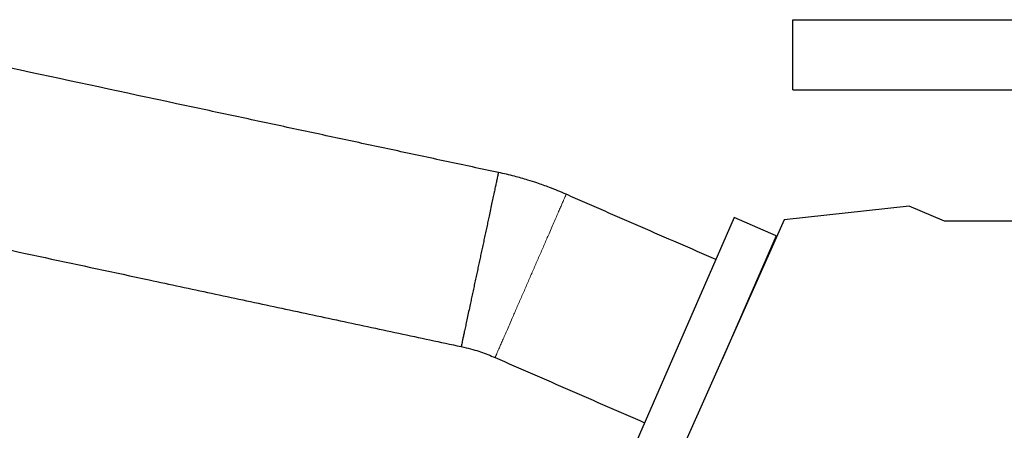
# Model space of a CAD drawing. Header units: inches. Extents: x 0 to 17820, y -10 to 12600.
# Tile 227 of 256: x 8192 to 8612, y 4085 to 4260. Entities that reach past the tile are written whole.
import ezdxf

# ---------------------------------------------------------------- set-up
doc = ezdxf.new("R2010")
doc.units = ezdxf.units.IN
doc.layers.add('1', color=7, linetype='Continuous', true_color=0xffffff)

msp = doc.modelspace()

# ---------------------------------------------------------------- linework, layer by layer
at = {"layer": '1', "color": 2, "linetype": 'Continuous', "lineweight": 25}
for p, q in [((8521.72, 4260.139), (8721.72, 4260.139)), ((8521.72, 4230.139), (8521.72, 4260.139)), ((8521.72, 4230.139), (8721.72, 4230.139)), ((8571.344, 4180.542), (8518.113, 4174.759)), ((8586.427, 4174.139), (8571.344, 4180.542)), ((8496.648, 4175.72), (8450.688, 4070.304)), ((8518.113, 4174.759), (8461.375, 4047.323)), ((8514.574, 4167.905), (8496.648, 4175.72)), ((8659.437, 4174.139), (8586.427, 4174.139)), ((8514.574, 4167.905), (8491.569, 4115.141))]:
    msp.add_line(p, q, dxfattribs=at)
for points, knots in [([(8396.108, 4194.893), (8388.724, 4196.474), (8373.942, 4199.638), (8351.762, 4204.387), (8329.567, 4209.139), (8307.372, 4213.891), (8285.177, 4218.643), (8248.185, 4226.562), (8196.397, 4237.65), (8152.008, 4247.154), (8129.813, 4251.905)], [0, 0, 0, 0, 0.0831831, 0.1665301, 0.2498771, 0.333224, 0.416571, 0.499918, 0.7499589, 1, 1, 1, 1]), ([(8425.03, 4185.606), (8422.677, 4186.634), (8418.544, 4188.32), (8413.078, 4190.289), (8408.123, 4191.89), (8402.657, 4193.444), (8398.433, 4194.42), (8396.108, 4194.893)], [0, 0, 0, 0, 0.2529578, 0.440076, 0.5725853, 0.7662939, 1, 1, 1, 1]), ([(8488.831, 4157.789), (8478.205, 4162.422), (8464.923, 4168.212), (8448.985, 4175.161), (8441.016, 4178.636), (8433.031, 4182.117), (8427.703, 4184.44), (8425.03, 4185.606)], [0, 0, 0, 0, 0.499626, 0.6245325, 0.749439, 0.8743457, 1, 1, 1, 1]), ([(8113.902, 4177.59), (8128.699, 4174.422), (8158.292, 4168.086), (8202.682, 4158.582), (8241.153, 4150.346), (8273.705, 4143.376), (8300.339, 4137.674), (8326.973, 4131.972), (8353.599, 4126.271), (8371.348, 4122.472), (8380.218, 4120.573)], [0, 0, 0, 0, 0.1666811, 0.3333618, 0.5000425, 0.6000509, 0.7000593, 0.8000677, 0.9000761, 1, 1, 1, 1]), ([(8380.218, 4120.573), (8380.593, 4120.496), (8382.256, 4120.145), (8385.053, 4119.475), (8389.528, 4118.039), (8392.676, 4116.816), (8394.697, 4115.921)], [0, 0, 0, 0, 0.0753846, 0.3346383, 0.5658686, 1, 1, 1, 1]), ([(8394.697, 4115.921), (8400.012, 4113.604), (8410.64, 4108.97), (8431.893, 4099.704), (8447.831, 4092.755), (8458.457, 4088.123)], [0, 0, 0, 0, 0.2500855, 0.500057, 1, 1, 1, 1])]:
    msp.add_open_spline(points, degree=3, knots=knots, dxfattribs=at)
for points, weights, knots in [([(8396.108, 4194.893), (8396.108, 4194.893), (8396.108, 4194.893), (8396.108, 4194.893), (8396.108, 4194.893), (8394.703, 4188.324), (8390.972, 4170.871), (8388.163, 4157.733)], [1.01661171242, 1.0166117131, 1.01661171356, 1.01661171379, 1.01661171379, 0.958470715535, 1.01661171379, 1.01661171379], [0, 0, 0, 0, 0, 0.0000625, 0.0000625, 0.0000625, 1, 1, 1, 1, 1]), ([(8388.163, 4157.733), (8385.354, 4144.595), (8381.623, 4127.142), (8380.218, 4120.572), (8380.218, 4120.572), (8380.218, 4120.572), (8380.218, 4120.572), (8380.218, 4120.572)], [1.01661171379, 1.01661171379, 0.958470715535, 1.01661171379, 1.01661171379, 1.01661171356, 1.0166117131, 1.01661171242], [0, 0, 0, 0, 0, 0.9999375, 0.9999375, 0.9999375, 1, 1, 1, 1, 1])]:
    msp.add_rational_spline(points, weights, degree=4, knots=knots, dxfattribs=at)
at = {"layer": '1', "color": 110, "linetype": 'Continuous', "lineweight": 13}
msp.add_rational_spline([(8425.03, 4185.606), (8425.03, 4185.605), (8422.349, 4179.446), (8415.226, 4163.082), (8409.864, 4150.764)], [1.01661171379, 1.01661171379, 0.958470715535, 1.01661171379, 1.01661171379], degree=4, dxfattribs=at)
msp.add_rational_spline([(8409.864, 4150.764), (8404.501, 4138.445), (8397.378, 4122.081), (8394.697, 4115.921), (8394.697, 4115.921), (8394.697, 4115.921), (8394.697, 4115.921), (8394.697, 4115.921)], [1.01661171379, 1.01661171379, 0.958470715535, 1.01661171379, 1.01661171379, 1.01661171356, 1.0166117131, 1.01661171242], degree=4, knots=[0, 0, 0, 0, 0, 0.9999375, 0.9999375, 0.9999375, 1, 1, 1, 1, 1], dxfattribs=at)

doc.saveas('drawing.dxf')
